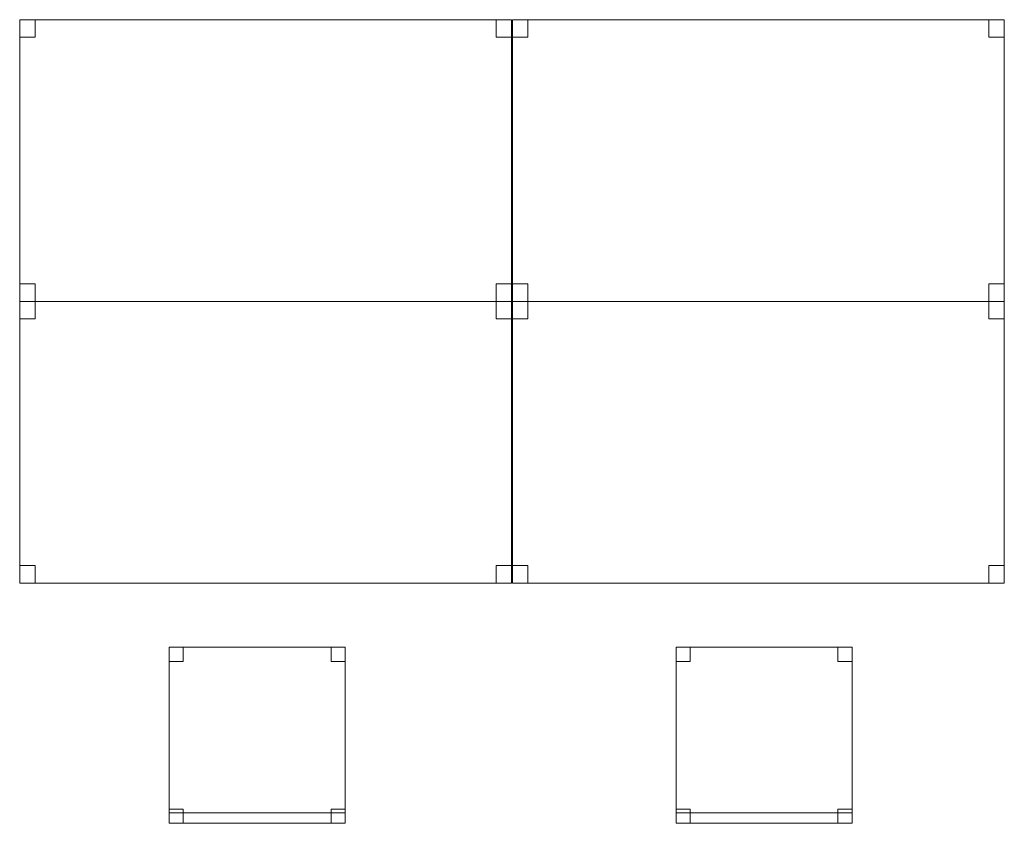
# Model space of a CAD drawing. Header units: metres. Extents: x 397.7 to 427.5, y 12.7 to 28.4.
# Tile 112 of 129: x 412.6 to 415.4, y 14.6 to 16.9. Entities that reach past the tile are written whole.
import ezdxf

# ---------------------------------------------------------------- set-up
doc = ezdxf.new("R2010")
doc.units = ezdxf.units.M
doc.layers.add('02_MOBILIARIO', color=7, linetype='Continuous', lineweight=18)
doc.layers.add('A-DETL-____-MBND', color=7, linetype='Continuous', lineweight=18)

# ---------------------------------------------------------------- blocks, each defined once
blk = doc.blocks.new('Family - Taula 140X80_P4-153763-07_PCI_P4')
at = {"layer": 'A-DETL-____-MBND', "color": 253, "true_color": 0xaaaaaa}
for p, q in [((0, 0.8001), (0.0437, 0.8001)), ((0, 0.7501), (0, 0.8001)), ((0.0437, 0.8001), (0, 0.8001)), ((0, 0.8001), (0, 0.7501)), ((0, 0.8001), (1.3973, 0.8001)), ((0, 0), (0, 0.8001)), ((1.3973, 0.8001), (0, 0.8001)), ((0, 0.8001), (0, 0)), ((0.0437, 0.8001), (0.0437, 0.7501)), ((0.0437, 0.7501), (0.0437, 0.8001)), ((1.3536, 0.8001), (1.3973, 0.8001)), ((1.3536, 0.7501), (1.3536, 0.8001)), ((1.3973, 0.8001), (1.3536, 0.8001)), ((1.3536, 0.8001), (1.3536, 0.7501)), ((1.3973, 0.8001), (1.3973, 0)), ((1.3973, 0), (1.3973, 0.8001)), ((1.3973, 0.8001), (1.3973, 0.7501)), ((1.3973, 0.7501), (1.3973, 0.8001)), ((0.0437, 0.7501), (0, 0.7501)), ((0, 0.7501), (0.0437, 0.7501)), ((1.3973, 0.7501), (1.3536, 0.7501)), ((1.3536, 0.7501), (1.3973, 0.7501)), ((0, 0.05), (0.0437, 0.05)), ((0, 0), (0, 0.05)), ((0.0437, 0.05), (0, 0.05)), ((0, 0.05), (0, 0)), ((0.0437, 0.05), (0.0437, 0)), ((0.0437, 0), (0.0437, 0.05)), ((1.3536, 0.05), (1.3973, 0.05)), ((1.3536, 0), (1.3536, 0.05)), ((1.3973, 0.05), (1.3536, 0.05)), ((1.3536, 0.05), (1.3536, 0)), ((1.3973, 0.05), (1.3973, 0)), ((1.3973, 0), (1.3973, 0.05)), ((0, 0), (1.3973, 0)), ((0.0437, 0), (0, 0)), ((0, 0), (0.0437, 0)), ((1.3973, 0), (1.3536, 0)), ((1.3536, 0), (1.3973, 0)), ((1.3973, 0), (0, 0))]:
    blk.add_line(p, q, dxfattribs=at)
blk = doc.blocks.new('Family - Taula 140X80_P4-153923-07_PCI_P4')
at = {"layer": 'A-DETL-____-MBND', "color": 253, "true_color": 0xaaaaaa}
for p, q in [((0, 0.8001), (1.3973, 0.8001)), ((0, 0), (0, 0.8001)), ((1.3973, 0.8001), (0, 0.8001)), ((0, 0.8001), (0, 0)), ((0, 0.8001), (0.0437, 0.8001)), ((0, 0.7501), (0, 0.8001)), ((0.0437, 0.8001), (0, 0.8001)), ((0, 0.8001), (0, 0.7501)), ((0.0437, 0.8001), (0.0437, 0.7501)), ((0.0437, 0.7501), (0.0437, 0.8001)), ((1.3536, 0.8001), (1.3973, 0.8001)), ((1.3536, 0.7501), (1.3536, 0.8001)), ((1.3973, 0.8001), (1.3536, 0.8001)), ((1.3536, 0.8001), (1.3536, 0.7501)), ((1.3973, 0.8001), (1.3973, 0)), ((1.3973, 0), (1.3973, 0.8001)), ((1.3973, 0.8001), (1.3973, 0.7501)), ((1.3973, 0.7501), (1.3973, 0.8001)), ((0.0437, 0.7501), (0, 0.7501)), ((0, 0.7501), (0.0437, 0.7501)), ((1.3973, 0.7501), (1.3536, 0.7501)), ((1.3536, 0.7501), (1.3973, 0.7501)), ((0, 0.05), (0.0437, 0.05)), ((0, 0), (0, 0.05)), ((0.0437, 0.05), (0, 0.05)), ((0, 0.05), (0, 0)), ((0.0437, 0.05), (0.0437, 0)), ((0.0437, 0), (0.0437, 0.05)), ((1.3536, 0.05), (1.3973, 0.05)), ((1.3536, 0), (1.3536, 0.05)), ((1.3973, 0.05), (1.3536, 0.05)), ((1.3536, 0.05), (1.3536, 0)), ((1.3973, 0.05), (1.3973, 0)), ((1.3973, 0), (1.3973, 0.05)), ((0, 0), (1.3973, 0)), ((0.0437, 0), (0, 0)), ((0, 0), (0.0437, 0)), ((1.3973, 0), (1.3536, 0)), ((1.3536, 0), (1.3973, 0)), ((1.3973, 0), (0, 0))]:
    blk.add_line(p, q, dxfattribs=at)
blk = doc.blocks.new('Family - Cadira d_Oficina_P4-154066-07_PCI_P4')
at = {"layer": 'A-DETL-____-MBND', "color": 253, "true_color": 0xaaaaaa}
for p, q in [((0, 0.46), (0, 0.5)), ((0, 0.5), (0.04, 0.5)), ((0.04, 0.5), (0, 0.5)), ((0, 0.5), (0, 0.46)), ((0, 0.5), (0.5, 0.5)), ((0, 0), (0, 0.5)), ((0.5, 0.5), (0, 0.5)), ((0, 0.5), (0, 0)), ((0.04, 0.5), (0.04, 0.46)), ((0.04, 0.46), (0.04, 0.5)), ((0.46, 0.46), (0.46, 0.5)), ((0.46, 0.5), (0.5, 0.5)), ((0.5, 0.5), (0.46, 0.5)), ((0.46, 0.5), (0.46, 0.46)), ((0.5, 0.5), (0.5, 0.46)), ((0.5, 0.46), (0.5, 0.5)), ((0.5, 0.5), (0.5, 0)), ((0.5, 0), (0.5, 0.5)), ((0.04, 0.46), (0, 0.46)), ((0, 0.46), (0.04, 0.46)), ((0.5, 0.46), (0.46, 0.46)), ((0.46, 0.46), (0.5, 0.46)), ((0, 0), (0, 0.04)), ((0, 0.04), (0.04, 0.04)), ((0.04, 0.04), (0, 0.04)), ((0, 0.04), (0, 0)), ((0, 0), (0, 0.03)), ((0, 0.03), (0.5, 0.03)), ((0.5, 0.03), (0, 0.03)), ((0, 0.03), (0, 0)), ((0.04, 0.04), (0.04, 0)), ((0.04, 0), (0.04, 0.04)), ((0.46, 0), (0.46, 0.04)), ((0.46, 0.04), (0.5, 0.04)), ((0.5, 0.04), (0.46, 0.04)), ((0.46, 0.04), (0.46, 0)), ((0.5, 0.04), (0.5, 0)), ((0.5, 0), (0.5, 0.04)), ((0.5, 0.03), (0.5, 0)), ((0.5, 0), (0.5, 0.03)), ((0.04, 0), (0, 0)), ((0, 0), (0.04, 0)), ((0, 0), (0.5, 0)), ((0.5, 0), (0, 0)), ((0.5, 0), (0.46, 0)), ((0.5, 0), (0, 0)), ((0, 0), (0.5, 0)), ((0.46, 0), (0.5, 0))]:
    blk.add_line(p, q, dxfattribs=at)
blk = doc.blocks.new('Family - Cadira d_Oficina_P4-154198-07_PCI_P4')
at = {"layer": 'A-DETL-____-MBND', "color": 253, "true_color": 0xaaaaaa}
for p, q in [((0, 0.5), (0.5, 0.5)), ((0, 0), (0, 0.5)), ((0.5, 0.5), (0, 0.5)), ((0, 0.5), (0, 0)), ((0, 0.46), (0, 0.5)), ((0, 0.5), (0.04, 0.5)), ((0.04, 0.5), (0, 0.5)), ((0, 0.5), (0, 0.46)), ((0.04, 0.5), (0.04, 0.46)), ((0.04, 0.46), (0.04, 0.5)), ((0.46, 0.46), (0.46, 0.5)), ((0.46, 0.5), (0.5, 0.5)), ((0.5, 0.5), (0.46, 0.5)), ((0.46, 0.5), (0.46, 0.46)), ((0.5, 0.5), (0.5, 0.46)), ((0.5, 0.46), (0.5, 0.5)), ((0.5, 0.5), (0.5, 0)), ((0.5, 0), (0.5, 0.5)), ((0.04, 0.46), (0, 0.46)), ((0, 0.46), (0.04, 0.46)), ((0.5, 0.46), (0.46, 0.46)), ((0.46, 0.46), (0.5, 0.46)), ((0, 0), (0, 0.04)), ((0, 0.04), (0.04, 0.04)), ((0.04, 0.04), (0, 0.04)), ((0, 0.04), (0, 0)), ((0, 0), (0, 0.03)), ((0, 0.03), (0.5, 0.03)), ((0.5, 0.03), (0, 0.03)), ((0, 0.03), (0, 0)), ((0.04, 0.04), (0.04, 0)), ((0.04, 0), (0.04, 0.04)), ((0.46, 0), (0.46, 0.04)), ((0.46, 0.04), (0.5, 0.04)), ((0.5, 0.04), (0.46, 0.04)), ((0.46, 0.04), (0.46, 0)), ((0.5, 0.04), (0.5, 0)), ((0.5, 0), (0.5, 0.04)), ((0.5, 0.03), (0.5, 0)), ((0.5, 0), (0.5, 0.03)), ((0.04, 0), (0, 0)), ((0, 0), (0.04, 0)), ((0, 0), (0.5, 0)), ((0.5, 0), (0, 0)), ((0.5, 0), (0.46, 0)), ((0.5, 0), (0, 0)), ((0, 0), (0.5, 0)), ((0.46, 0), (0.5, 0))]:
    blk.add_line(p, q, dxfattribs=at)
blk = doc.blocks.new('Family - Taula 140X80_P4-154395-07_PCI_P4')
at = {"layer": 'A-DETL-____-MBND', "color": 253, "true_color": 0xaaaaaa}
for p, q in [((0, 0.7501), (0, 0.8001)), ((0, 0.8001), (0.0437, 0.8001)), ((0.0437, 0.8001), (0, 0.8001)), ((0, 0.8001), (0, 0.7501)), ((0, 0), (0, 0.8001)), ((0, 0.8001), (1.3973, 0.8001)), ((1.3973, 0.8001), (0, 0.8001)), ((0, 0.8001), (0, 0)), ((0.0437, 0.8001), (0.0437, 0.7501)), ((0.0437, 0.7501), (0.0437, 0.8001)), ((1.3536, 0.7501), (1.3536, 0.8001)), ((1.3536, 0.8001), (1.3973, 0.8001)), ((1.3973, 0.8001), (1.3536, 0.8001)), ((1.3536, 0.8001), (1.3536, 0.7501)), ((1.3973, 0.8001), (1.3973, 0.7501)), ((1.3973, 0.7501), (1.3973, 0.8001)), ((1.3973, 0.8001), (1.3973, 0)), ((1.3973, 0), (1.3973, 0.8001)), ((0.0437, 0.7501), (0, 0.7501)), ((0, 0.7501), (0.0437, 0.7501)), ((1.3973, 0.7501), (1.3536, 0.7501)), ((1.3536, 0.7501), (1.3973, 0.7501)), ((0, 0), (0, 0.05)), ((0, 0.05), (0.0437, 0.05)), ((0.0437, 0.05), (0, 0.05)), ((0, 0.05), (0, 0)), ((0.0437, 0.05), (0.0437, 0)), ((0.0437, 0), (0.0437, 0.05)), ((1.3536, 0), (1.3536, 0.05)), ((1.3536, 0.05), (1.3973, 0.05)), ((1.3973, 0.05), (1.3536, 0.05)), ((1.3536, 0.05), (1.3536, 0)), ((1.3973, 0.05), (1.3973, 0)), ((1.3973, 0), (1.3973, 0.05)), ((0.0437, 0), (0, 0)), ((0, 0), (0.0437, 0)), ((1.3973, 0), (0, 0)), ((0, 0), (1.3973, 0)), ((1.3973, 0), (1.3536, 0)), ((1.3536, 0), (1.3973, 0))]:
    blk.add_line(p, q, dxfattribs=at)
blk = doc.blocks.new('Family - Taula 140X80_P4-154496-07_PCI_P4')
at = {"layer": 'A-DETL-____-MBND', "color": 253, "true_color": 0xaaaaaa}
for p, q in [((0, 0.7501), (0, 0.8001)), ((0, 0.8001), (0.0437, 0.8001)), ((0.0437, 0.8001), (0, 0.8001)), ((0, 0.8001), (0, 0.7501)), ((0, 0), (0, 0.8001)), ((0, 0.8001), (1.3973, 0.8001)), ((1.3973, 0.8001), (0, 0.8001)), ((0, 0.8001), (0, 0)), ((0.0437, 0.8001), (0.0437, 0.7501)), ((0.0437, 0.7501), (0.0437, 0.8001)), ((1.3536, 0.7501), (1.3536, 0.8001)), ((1.3536, 0.8001), (1.3973, 0.8001)), ((1.3973, 0.8001), (1.3536, 0.8001)), ((1.3536, 0.8001), (1.3536, 0.7501)), ((1.3973, 0.8001), (1.3973, 0)), ((1.3973, 0), (1.3973, 0.8001)), ((1.3973, 0.8001), (1.3973, 0.7501)), ((1.3973, 0.7501), (1.3973, 0.8001)), ((0.0437, 0.7501), (0, 0.7501)), ((0, 0.7501), (0.0437, 0.7501)), ((1.3973, 0.7501), (1.3536, 0.7501)), ((1.3536, 0.7501), (1.3973, 0.7501)), ((0, 0), (0, 0.05)), ((0, 0.05), (0.0437, 0.05)), ((0.0437, 0.05), (0, 0.05)), ((0, 0.05), (0, 0)), ((0.0437, 0.05), (0.0437, 0)), ((0.0437, 0), (0.0437, 0.05)), ((1.3536, 0), (1.3536, 0.05)), ((1.3536, 0.05), (1.3973, 0.05)), ((1.3973, 0.05), (1.3536, 0.05)), ((1.3536, 0.05), (1.3536, 0)), ((1.3973, 0.05), (1.3973, 0)), ((1.3973, 0), (1.3973, 0.05)), ((0.0437, 0), (0, 0)), ((0, 0), (0.0437, 0)), ((1.3973, 0), (0, 0)), ((0, 0), (1.3973, 0)), ((1.3973, 0), (1.3536, 0)), ((1.3536, 0), (1.3973, 0))]:
    blk.add_line(p, q, dxfattribs=at)
blk = doc.blocks.new('LONDR55-XX_ZZ-ARQ-CAA-M3D-Londres55_ifc-1-07_PCI_P4')
at = {"layer": '02_MOBILIARIO', "color": 253, "lineweight": 18, "true_color": 0xaaaaaa}
for name, p in [('Family - Taula 140X80_P4-153763-07_PCI_P4', (412.567, 16.1195)), ('Family - Taula 140X80_P4-153923-07_PCI_P4', (413.967, 16.1195)), ('Family - Taula 140X80_P4-154496-07_PCI_P4', (412.567, 15.3195)), ('Family - Taula 140X80_P4-154395-07_PCI_P4', (413.967, 15.3195)), ('Family - Cadira d_Oficina_P4-154066-07_PCI_P4', (412.9917, 14.6372)), ('Family - Cadira d_Oficina_P4-154198-07_PCI_P4', (414.4317, 14.6372))]:
    blk.add_blockref(name, p, dxfattribs=at)

msp = doc.modelspace()

# ---------------------------------------------------------------- block references
at = {"lineweight": 5}
msp.add_blockref('LONDR55-XX_ZZ-ARQ-CAA-M3D-Londres55_ifc-1-07_PCI_P4', (0, 0), dxfattribs=at)

doc.saveas('drawing.dxf')
